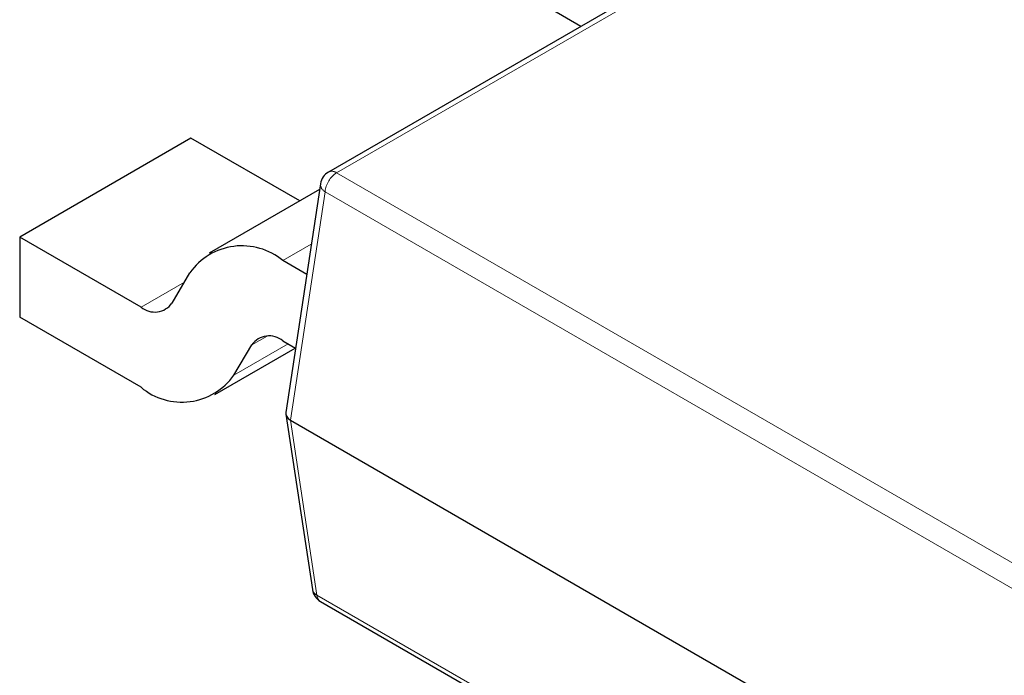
# Model space of a CAD drawing. Header units: millimetres. Extents: x 95 to 199, y 62 to 150.
# Tile 31 of 37: x 167.62 to 170.63, y 117.23 to 119.23. Entities that reach past the tile are written whole.
import ezdxf

# ---------------------------------------------------------------- set-up
doc = ezdxf.new("R2010")
doc.units = ezdxf.units.MM
doc.linetypes.add('PHANTOM', pattern=[12.7, 6.35, -1.27, 1.27, -1.27, 1.27, -1.27])

msp = doc.modelspace()

# ---------------------------------------------------------------- linework, layer by layer
at = {"color": 7, "linetype": 'Continuous', "lineweight": 25}
for p, q in [((172.9812, 121.3152), (168.5612, 118.7636)), ((169.3318, 119.2084), (169.2444, 119.2589)), ((168.1413, 118.867), (167.6181, 118.565)), ((168.4737, 118.6752), (168.1413, 118.867)), ((168.534, 118.71), (168.1967, 118.5153)), ((168.5367, 118.7277), (168.4308, 118.0287)), ((167.6181, 118.565), (167.6181, 118.32)), ((167.9888, 118.351), (167.6181, 118.565)), ((168.4948, 118.4508), (168.4217, 118.493)), ((168.0833, 118.3633), (168.1382, 118.456)), ((167.9888, 118.106), (167.6181, 118.32)), ((168.2723, 118.143), (168.3272, 118.2357)), ((168.4217, 118.248), (168.4606, 118.2255)), ((168.2137, 118.0837), (168.46, 118.2259)), ((168.4308, 118.0237), (168.512, 117.488)), ((168.4452, 118.0059), (170.8921, 116.5933)), ((168.5364, 117.4521), (170.9023, 116.0863))]:
    msp.add_line(p, q, dxfattribs=at)
at = {"color": 8, "linetype": 'PHANTOM', "lineweight": 18}
for p, q in [((173.0062, 121.3127), (168.5862, 118.7611)), ((168.5862, 118.7611), (170.9273, 117.4096)), ((168.5509, 118.7035), (168.4452, 118.0059)), ((170.8921, 117.352), (168.5509, 118.7035)), ((168.5088, 118.5433), (168.4217, 118.493)), ((167.9888, 118.351), (168.1213, 118.4275)), ((168.3735, 118.2625), (168.3272, 118.2357)), ((168.2723, 118.143), (168.438, 118.2386)), ((168.4452, 118.0059), (168.5262, 117.4716)), ((168.5262, 117.4716), (170.8921, 116.1058))]:
    msp.add_line(p, q, dxfattribs=at)
at = {"color": 7, "linetype": 'Continuous', "lineweight": 25}
for centre, radius, start, end in [((168.5862, 118.7203), 0.05, 119.9973, 171.3837), ((168.297, 118.3435), 0.1947, 50.1762, 144.6773), ((168.0303, 118.4008), 0.0649, 230.1762, 324.6773), ((168.3801, 118.1982), 0.0649, 50.1762, 144.6773), ((168.1134, 118.2555), 0.1947, 230.1762, 324.6773), ((168.5614, 117.4954), 0.05, 188.6163, 240.0027)]:
    msp.add_arc(centre, radius, start, end, dxfattribs=at)
at = {"color": 8, "linetype": 'PHANTOM', "lineweight": 18}
for centre, radius, start, end in [((168.6283, 118.6958), 0.0777, 122.8009, 174.311), ((168.5716, 118.7417), 0.0242, 53.1027, 115.5868), ((168.5633, 118.727), 0.0266, 178.4354, 242.2896), ((168.5343, 117.4929), 0.0228, 192.5123, 249.3226), ((168.5495, 117.4714), 0.0233, 179.6495, 235.8962)]:
    msp.add_arc(centre, radius, start, end, dxfattribs=at)
at = {"color": 7, "linetype": 'Continuous', "lineweight": 25}
msp.add_ellipse((168.481, 118.0262), major_axis=(0.0504, 0), ratio=0.572919, start_param=3.054997, end_param=3.923193, dxfattribs=at)

doc.saveas('drawing.dxf')
